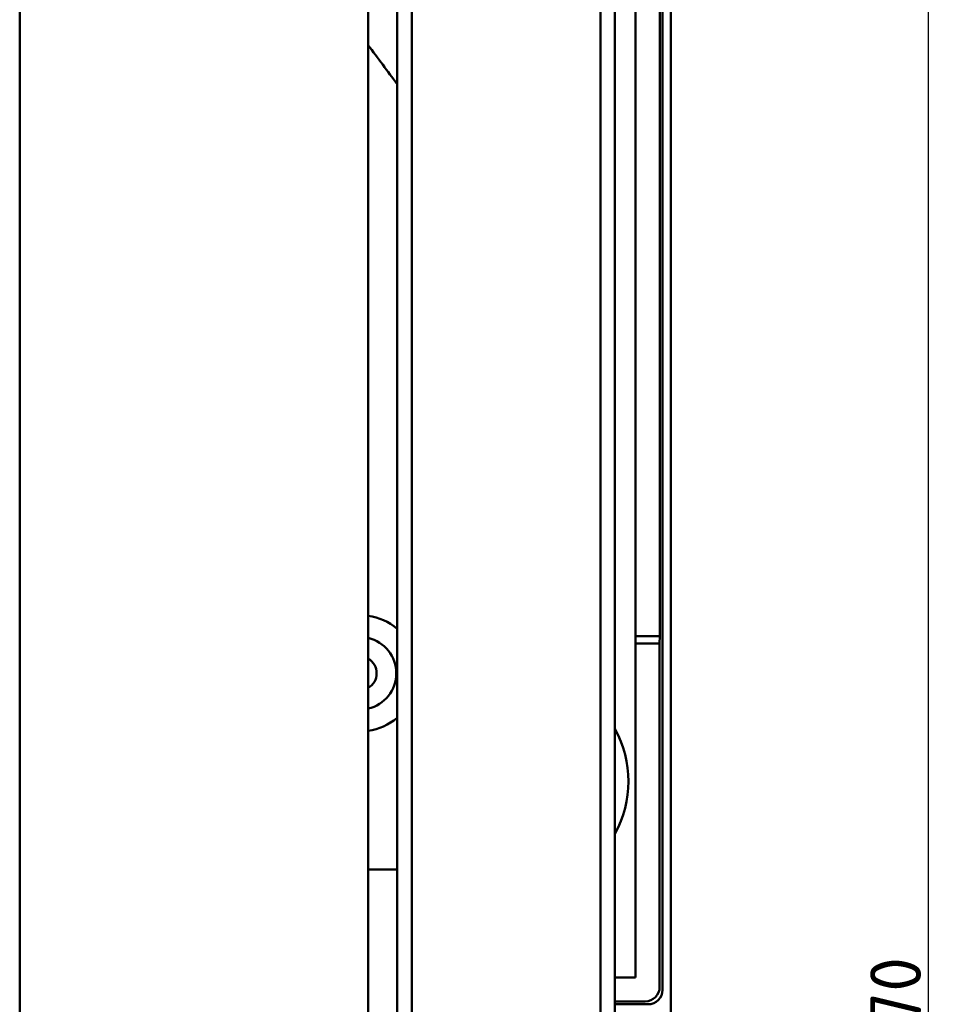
# Model space of a CAD drawing. Header units: millimetres. Extents: x 0 to 2239, y -60 to 841.
# Tile 39 of 151: x 359 to 423, y 531 to 599. Entities that reach past the tile are written whole.
import ezdxf

# ---------------------------------------------------------------- set-up
doc = ezdxf.new("R2010")
doc.units = ezdxf.units.MM
doc.layers.add('Bemaßung (ISO)', color=7, linetype='Continuous', lineweight=25)
doc.layers.add('Sichtbar (ISO)', color=7, linetype='Continuous', lineweight=50)
doc.styles.add('Notiztext (DIN)', font='isocpeur.ttf')
doc.dimstyles.new('Standard (DIN)', dxfattribs={"dimtxt": 3.5, "dimasz": 2.5, "dimexe": 2, "dimexo": 0.5, "dimgap": 0.5, "dimtad": 1, "dimrnd": 1e-08, "dimtxsty": 'Notiztext (DIN)', "dimcen": 0.09, "dimdle": 10, "dimclrd": 256, "dimclre": 256, "dimclrt": 256, "dimadec": 0, "dimazin": 0, "dimtfac": 1, "dimtmove": 0, "dimatfit": 3, "dimfxl": 1, "dimtolj": 1, "dimtzin": 0, "dimlwd": -1, "dimlwe": -1, "dimarcsym": 0})

# ---------------------------------------------------------------- blocks, each defined once
blk = doc.blocks.new('*D18')
at = {"layer": 'Bemaßung (ISO)', "transparency": 16777216}
for p, q in [((392.64, 765.063), (423.319, 765.063)), ((421.319, 762.563), (421.319, 297.563)), ((392.64, 295.063), (423.319, 295.063))]:
    blk.add_line(p, q, dxfattribs=at)
for points in [[(420.902, 762.563), (421.735, 762.563), (421.319, 765.063)], [(420.902, 297.563), (421.735, 297.563), (421.319, 295.063)]]:
    blk.add_solid(points, dxfattribs=at)
at = {"layer": 'Defpoints', "color": 0, "transparency": 16777216}
for p in [(392.14, 765.063), (392.14, 295.063), (421.319, 295.063)]:
    blk.add_point(p, dxfattribs=at)
at = {"layer": 'Bemaßung (ISO)', "transparency": 16777216, "insert": (417.319, 526.563), "char_height": 3.5, "attachment_point": 1, "rotation": 90, "style": 'Notiztext (DIN)'}
blk.add_mtext('\\A1;470', dxfattribs=at)

msp = doc.modelspace()

# ---------------------------------------------------------------- linework, layer by layer
at = {"layer": 'Sichtbar (ISO)'}
for p, q in [((398.7399, 310.5629), (398.7399, 749.5629)), ((399.7399, 310.5629), (399.7399, 749.5629)), ((403.0176, 531.7853), (403.0176, 684.0629)), ((403.5899, 530.2129), (403.5899, 684.0629)), ((384.7399, 376.5629), (384.7399, 683.5629)), ((385.7399, 376.5629), (385.7399, 683.5629)), ((358.7399, 380.0629), (358.7399, 680.0629)), ((401.1649, 556.1379), (401.1649, 644.6379)), ((402.8332, 644.6379), (402.8332, 556.1379)), ((382.7399, 600.0629), (382.7399, 460.0629)), ((401.1649, 556.1379), (402.8332, 556.1379)), ((401.1649, 556.1379), (401.1649, 555.6379)), ((402.8157, 555.6379), (402.8332, 556.1379)), ((401.1649, 555.6379), (402.8157, 555.6379)), ((401.1649, 532.6379), (401.1649, 555.6379)), ((402.8157, 555.6379), (402.8157, 531.9865)), ((382.7399, 540.0629), (384.7399, 540.0629)), ((399.7399, 532.6379), (401.1649, 532.6379)), ((401.8163, 530.9871), (399.7399, 530.9871)), ((399.7399, 530.7853), (402.0176, 530.7853))]:
    msp.add_line(p, q, dxfattribs=at)
for centre, radius, start, end in [((382.1749, 553.5779), 4, 50.114908, 81.879815), ((382.1749, 553.5779), 2.5, 283.061689, 76.938311), ((382.1749, 553.5779), 1.15, 299.426349, 60.573651), ((382.1749, 553.5779), 4, 278.120185, 309.885092), ((393.1649, 546.1379), 7.5, 331.242843, 28.757157), ((402.0176, 531.7853), 1, 270, 0)]:
    msp.add_arc(centre, radius, start, end, dxfattribs=at)
msp.add_ellipse((401.8151, 531.9877), major_axis=(0.708, -0.708), ratio=0.9987828, start_param=5.4983961, end_param=7.0679745, dxfattribs=at)
msp.add_open_spline([(384.7399, 594.1405), (384.0739, 595.0378), (383.4073, 595.9347), (382.7399, 596.8311)], degree=3, dxfattribs=at)

# ---------------------------------------------------------------- dimensions: what is measured, and where the dimension line sits
at = {"layer": 'Bemaßung (ISO)'}
dim = msp.add_linear_dim(base=(421.3186, 295.0629), p1=(392.1399, 765.0629), p2=(392.1399, 295.0629), angle=90, dimstyle='Standard (DIN)', override={"dimgap": 0.5, "dimdec": 2, "dimtol": 0, "dimlim": 0, "dimtp": 0, "dimtm": 0, "dimtdec": 2, "dimtofl": 0, "dimatfit": 1}, dxfattribs=at)
dim.commit()
dim.dimension.update_dxf_attribs({"geometry": '*D18', "text_midpoint": (421.3186, 530.0629), "dimtype": 160})

doc.saveas('drawing.dxf')
